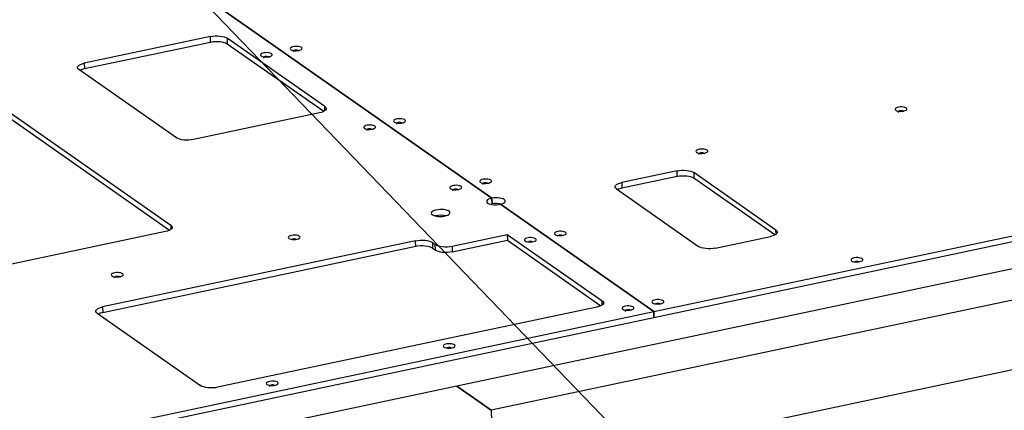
# Model space of a CAD drawing. Header units: millimetres. Extents: x 5 to 589, y 5 to 415.
# Tile 11 of 62: x 134 to 174, y 88 to 104. Entities that reach past the tile are written whole.
import ezdxf

# ---------------------------------------------------------------- set-up
doc = ezdxf.new("R2010")
doc.units = ezdxf.units.MM
doc.layers.add('TRAIT-FORT', color=4, linetype='Continuous', lineweight=25)
doc.dimstyles.new('SLDDIMSTYLE4', dxfattribs={"dimtxt": 0.18, "dimasz": 2, "dimexe": 0, "dimexo": 0.0625, "dimgap": 0, "dimtad": 0, "dimtih": 1, "dimtoh": 1, "dimdec": 0, "dimrnd": 1e-09, "dimzin": 0, "dimdsep": 46, "dimtxsty": 'Standard', "dimblk1": 'NONE', "dimblk2": 'NONE', "dimsah": 1, "dimcen": 0.09, "dimadec": 0, "dimazin": 0, "dimtfac": 2, "dimtdec": 0, "dimtofl": 0, "dimtmove": 0, "dimatfit": 3, "dimldrblk": 'NONE', "dimfxl": 0, "dimfrac": 2, "dimtolj": 1, "dimtzin": 0, "dimarcsym": 0})

# ---------------------------------------------------------------- blocks, each defined once
blk = doc.blocks.new('_None')

msp = doc.modelspace()

# ---------------------------------------------------------------- linework, layer by layer
at = {"layer": 'TRAIT-FORT', "color": 4, "linetype": 'Continuous', "lineweight": 25}
for p, q in [((134.23345, 109.66942), (153.07632, 96.46799)), ((153.07632, 96.46799), (134.23345, 109.66942)), ((128.66991, 103.45148), (140.1875, 95.38219)), ((128.67469, 103.21956), (140.14427, 95.1839)), ((141.77991, 102.95601), (136.72203, 101.88685)), ((141.78469, 102.72409), (136.72681, 101.65493)), ((141.78469, 102.72409), (141.77991, 102.95601)), ((146.36992, 100.14485), (142.45394, 102.88841)), ((142.45394, 102.88841), (142.45872, 102.65649)), ((146.32669, 99.94656), (142.45872, 102.65649)), ((140.42468, 98.88812), (136.5087, 101.63168)), ((136.72203, 101.88685), (136.72681, 101.65493)), ((208.01687, 100.83353), (151.67026, 88.92273)), ((146.3734, 99.97564), (146.36992, 100.14485)), ((146.15659, 99.88968), (141.09871, 98.82052)), ((209.39898, 99.86521), (153.05237, 87.95441)), ((160.50474, 97.56565), (158.28637, 97.09672)), ((160.50952, 97.33373), (158.29115, 96.8648)), ((160.50952, 97.33373), (160.50474, 97.56565)), ((164.47279, 95.19024), (161.17876, 97.49805)), ((161.17876, 97.49805), (161.18354, 97.26613)), ((164.42956, 94.99195), (161.18354, 97.26613)), ((209.45634, 97.0821), (153.10974, 85.1713)), ((158.07305, 96.84155), (161.36708, 94.53374)), ((158.28637, 97.09672), (158.29115, 96.8648)), ((159.57215, 91.91698), (184.41788, 97.16898)), ((159.57693, 91.68505), (184.42267, 96.93706)), ((153.07632, 96.46799), (153.0811, 96.23606)), ((153.0811, 96.23606), (153.07632, 96.46799)), ((153.03095, 96.22439), (153.0811, 96.23606)), ((153.0811, 96.23606), (153.0811, 96.23607)), ((153.42165, 96.22605), (159.57214, 91.91698)), ((159.57215, 91.91698), (153.42166, 96.22605)), ((153.42166, 96.22605), (153.42166, 96.22604)), ((140.1875, 95.38219), (140.19098, 95.21298)), ((139.97417, 95.12702), (124.44558, 91.84452)), ((151.47673, 94.54386), (153.6951, 95.01278)), ((153.6951, 95.01278), (157.49591, 92.34992)), ((153.6951, 95.01278), (153.69988, 94.78086)), ((162.0411, 94.46614), (164.25947, 94.93506)), ((164.47628, 95.02103), (164.47279, 95.19024)), ((150.0135, 94.75975), (137.45753, 92.10561)), ((150.01828, 94.52782), (137.46231, 91.87368)), ((150.01828, 94.52782), (150.0135, 94.75975)), ((150.68753, 94.69215), (150.80271, 94.61146)), ((150.68753, 94.69215), (150.69231, 94.46022)), ((150.69231, 94.46022), (150.80749, 94.37953)), ((150.80749, 94.37953), (150.80271, 94.61146)), ((151.47673, 94.54386), (151.48151, 94.31193)), ((151.48151, 94.31193), (153.69988, 94.78086)), ((153.69988, 94.78086), (157.45268, 92.15163)), ((137.45753, 92.10561), (137.46231, 91.87368)), ((157.28258, 92.09475), (142.06456, 88.87789)), ((157.49939, 92.18071), (157.49591, 92.34992)), ((104.11289, 80.19375), (159.57214, 91.91698)), ((104.11767, 79.96182), (159.57692, 91.68505)), ((137.24421, 91.85044), (141.39054, 88.94549)), ((159.57692, 91.68505), (159.57214, 91.91698)), ((159.57215, 91.91698), (159.57693, 91.68505)), ((159.57693, 91.68505), (159.57692, 91.68505)), ((151.66982, 88.92263), (72.91812, 72.27574)), ((153.05193, 87.95432), (151.66982, 88.92263)), ((151.67026, 88.92273), (151.67027, 88.92232)), ((151.67026, 88.92273), (153.05237, 87.95441)), ((153.05237, 87.95441), (153.10974, 85.1713))]:
    msp.add_line(p, q, dxfattribs=at)
at = {"layer": 'TRAIT-FORT', "color": 4, "linetype": 'Continuous', "lineweight": 25, "flags": 128}
for points in [[(141.77991, 102.95601), (141.87089, 102.97121), (141.96723, 102.97962), (142.06522, 102.98092), (142.1611, 102.97506), (142.25119, 102.96227), (142.33201, 102.94303), (142.40047, 102.91809), (142.45394, 102.88841)], [(142.45872, 102.65649), (142.40525, 102.68617), (142.33679, 102.71111), (142.25597, 102.73034), (142.16588, 102.74313), (142.07, 102.74899), (141.97201, 102.74769), (141.87567, 102.73928), (141.78469, 102.72409)], [(145.01225, 102.43131), (145.04959, 102.41228), (145.09978, 102.39796), (145.15912, 102.38942), (145.22319, 102.3873), (145.28725, 102.39174), (145.34654, 102.40241), (145.39667, 102.41854), (145.43392, 102.43892), (145.45552, 102.46203), (145.45989, 102.48617), (145.44668, 102.50955), (145.41688, 102.53043), (145.3727, 102.54725), (145.31742, 102.55879), (145.25514, 102.56417), (145.19047, 102.563), (145.12822, 102.55537), (145.07299, 102.54185), (145.02889, 102.52342), (144.99918, 102.50147), (144.98608, 102.47762), (144.99054, 102.45364), (145.01225, 102.43131)], [(145.34522, 102.36932), (145.34477, 102.37282), (145.33172, 102.38936), (145.30246, 102.40247), (145.26144, 102.41015), (145.21491, 102.41125), (145.16996, 102.40558), (145.13342, 102.39402), (145.11086, 102.37832), (145.10571, 102.36088), (145.11575, 102.34661)], [(143.81433, 102.17808), (143.85167, 102.15905), (143.90186, 102.14474), (143.9612, 102.1362), (144.02527, 102.13407), (144.08933, 102.13851), (144.14862, 102.14919), (144.19875, 102.16532), (144.236, 102.18569), (144.2576, 102.20881), (144.26197, 102.23295), (144.24876, 102.25633), (144.21896, 102.2772), (144.17478, 102.29403), (144.1195, 102.30557), (144.05722, 102.31095), (143.99255, 102.30978), (143.9303, 102.30215), (143.87507, 102.28862), (143.83097, 102.2702), (143.80126, 102.24825), (143.78816, 102.2244), (143.79262, 102.20042), (143.81433, 102.17808)], [(144.1473, 102.1161), (144.14685, 102.1196), (144.1338, 102.13614), (144.10454, 102.14924), (144.06352, 102.15693), (144.01699, 102.15802), (143.97204, 102.15236), (143.9355, 102.1408), (143.91294, 102.1251), (143.90779, 102.10765), (143.91783, 102.09339)], [(136.5087, 101.63168), (136.47229, 101.66497), (136.45433, 101.70058), (136.4555, 101.73715), (136.47577, 101.77327), (136.51436, 101.80755), (136.56977, 101.83868), (136.6399, 101.86546), (136.72203, 101.88685)], [(146.36992, 100.14485), (146.40633, 100.11157), (146.4243, 100.07595), (146.42312, 100.03939), (146.40285, 100.00327), (146.36426, 99.96898), (146.30885, 99.93786), (146.23872, 99.91108), (146.15659, 99.88968)], [(169.27718, 99.99771), (169.31451, 99.97868), (169.36471, 99.96436), (169.42405, 99.95582), (169.48812, 99.9537), (169.55218, 99.95814), (169.61147, 99.96882), (169.6616, 99.98494), (169.69885, 100.00532), (169.72045, 100.02843), (169.72481, 100.05257), (169.71161, 100.07595), (169.68181, 100.09683), (169.63763, 100.11366), (169.58235, 100.12519), (169.52007, 100.13057), (169.4554, 100.12941), (169.39314, 100.12177), (169.33792, 100.10825), (169.29382, 100.08982), (169.26411, 100.06787), (169.25101, 100.04402), (169.25547, 100.02004), (169.27718, 99.99771)], [(169.61015, 99.93572), (169.6097, 99.93922), (169.59665, 99.95576), (169.56739, 99.96887), (169.52637, 99.97655), (169.47984, 99.97765), (169.43489, 99.97198), (169.39835, 99.96042), (169.37578, 99.94472), (169.37064, 99.92728), (169.38068, 99.91301)], [(149.15858, 99.52636), (149.19592, 99.50733), (149.24611, 99.49302), (149.30545, 99.48448), (149.36952, 99.48235), (149.43358, 99.48679), (149.49287, 99.49747), (149.543, 99.5136), (149.58025, 99.53397), (149.60186, 99.55709), (149.60622, 99.58123), (149.59301, 99.6046), (149.56321, 99.62548), (149.51903, 99.64231), (149.46375, 99.65384), (149.40147, 99.65923), (149.3368, 99.65806), (149.27455, 99.65043), (149.21932, 99.6369), (149.17522, 99.61848), (149.14552, 99.59653), (149.13241, 99.57268), (149.13688, 99.5487), (149.15858, 99.52636)], [(147.96066, 99.27314), (147.998, 99.25411), (148.04819, 99.23979), (148.10753, 99.23126), (148.1716, 99.22913), (148.23566, 99.23357), (148.29495, 99.24425), (148.34508, 99.26037), (148.38233, 99.28075), (148.40394, 99.30387), (148.4083, 99.32801), (148.39509, 99.35138), (148.36529, 99.37226), (148.32111, 99.38909), (148.26583, 99.40062), (148.20355, 99.40601), (148.13888, 99.40484), (148.07663, 99.39721), (148.0214, 99.38368), (147.9773, 99.36526), (147.9476, 99.34331), (147.93449, 99.31946), (147.93896, 99.29547), (147.96066, 99.27314)], [(148.29363, 99.21116), (148.29319, 99.21466), (148.28014, 99.23119), (148.25087, 99.2443), (148.20986, 99.25199), (148.16333, 99.25308), (148.11837, 99.24741), (148.08183, 99.23585), (148.05927, 99.22015), (148.05412, 99.20271), (148.06416, 99.18845)], [(149.49155, 99.46438), (149.49111, 99.46788), (149.47806, 99.48441), (149.44879, 99.49752), (149.40778, 99.50521), (149.36125, 99.5063), (149.31629, 99.50064), (149.27975, 99.48907), (149.25719, 99.47338), (149.25204, 99.45593), (149.26208, 99.44167)], [(141.09871, 98.82052), (141.00773, 98.80533), (140.91139, 98.79692), (140.8134, 98.79562), (140.71752, 98.80148), (140.62743, 98.81427), (140.54661, 98.8335), (140.47815, 98.85844), (140.42468, 98.88812)], [(161.29105, 98.30956), (161.32838, 98.29053), (161.37858, 98.27622), (161.43791, 98.26768), (161.50198, 98.26555), (161.56604, 98.26999), (161.62534, 98.28067), (161.67547, 98.2968), (161.71271, 98.31717), (161.73432, 98.34029), (161.73868, 98.36443), (161.72547, 98.38781), (161.69567, 98.40868), (161.6515, 98.42551), (161.59622, 98.43704), (161.53393, 98.44243), (161.46927, 98.44126), (161.40701, 98.43363), (161.35179, 98.4201), (161.30769, 98.40168), (161.27798, 98.37973), (161.26488, 98.35588), (161.26934, 98.3319), (161.29105, 98.30956)], [(161.62401, 98.24758), (161.62357, 98.25108), (161.61052, 98.26761), (161.58126, 98.28072), (161.54024, 98.28841), (161.49371, 98.2895), (161.44875, 98.28384), (161.41221, 98.27228), (161.38965, 98.25658), (161.38451, 98.23913), (161.39454, 98.22487)], [(160.50474, 97.56565), (160.59572, 97.58085), (160.69206, 97.58926), (160.79005, 97.59056), (160.88593, 97.5847), (160.97601, 97.57191), (161.05684, 97.55267), (161.1253, 97.52774), (161.17876, 97.49805)], [(152.61386, 97.10557), (152.65119, 97.08654), (152.70139, 97.07223), (152.76072, 97.06369), (152.8248, 97.06156), (152.88885, 97.066), (152.94815, 97.07668), (152.99828, 97.09281), (153.03553, 97.11318), (153.05713, 97.1363), (153.06149, 97.16044), (153.04828, 97.18382), (153.01849, 97.20469), (152.97431, 97.22152), (152.91903, 97.23306), (152.85675, 97.23844), (152.79208, 97.23727), (152.72982, 97.22964), (152.6746, 97.21611), (152.6305, 97.19769), (152.60079, 97.17574), (152.58769, 97.15189), (152.59215, 97.12791), (152.61386, 97.10557)], [(161.18354, 97.26613), (161.13008, 97.29581), (161.06162, 97.32075), (160.9808, 97.33998), (160.89071, 97.35277), (160.79483, 97.35863), (160.69684, 97.35733), (160.6005, 97.34892), (160.50952, 97.33373)], [(151.41594, 96.85235), (151.45327, 96.83332), (151.50347, 96.81901), (151.5628, 96.81047), (151.62688, 96.80834), (151.69093, 96.81278), (151.75023, 96.82346), (151.80036, 96.83959), (151.83761, 96.85996), (151.85921, 96.88308), (151.86357, 96.90722), (151.85036, 96.9306), (151.82057, 96.95147), (151.77639, 96.9683), (151.72111, 96.97984), (151.65883, 96.98522), (151.59416, 96.98405), (151.5319, 96.97642), (151.47668, 96.96289), (151.43258, 96.94447), (151.40287, 96.92252), (151.38977, 96.89867), (151.39423, 96.87469), (151.41594, 96.85235)], [(151.7489, 96.79037), (151.74846, 96.79387), (151.73541, 96.8104), (151.70615, 96.82351), (151.66513, 96.8312), (151.6186, 96.83229), (151.57365, 96.82663), (151.53711, 96.81507), (151.51454, 96.79937), (151.5094, 96.78192), (151.51944, 96.76766)], [(152.94682, 97.04359), (152.94638, 97.04709), (152.93333, 97.06363), (152.90407, 97.07673), (152.86305, 97.08442), (152.81652, 97.08551), (152.77157, 97.07985), (152.73503, 97.06829), (152.71246, 97.05259), (152.70732, 97.03514), (152.71736, 97.02088)], [(158.07305, 96.84155), (158.03663, 96.87484), (158.01867, 96.91045), (158.01984, 96.94702), (158.04011, 96.98314), (158.0787, 97.01742), (158.13412, 97.04855), (158.20424, 97.07533), (158.28637, 97.09672)], [(153.07632, 96.46799), (153.00369, 96.44971), (152.9433, 96.42594), (152.89832, 96.39793), (152.87109, 96.36712), (152.86304, 96.33515), (152.87459, 96.30367), (152.90514, 96.27433), (152.95308, 96.24868), (153.01592, 96.22804), (153.09036, 96.2135), (153.17252, 96.20582), (153.25809, 96.2054), (153.34261, 96.21226), (153.42165, 96.22605)], [(153.42166, 96.22605), (153.48845, 96.24509), (153.5432, 96.26892), (153.58328, 96.29639), (153.60677, 96.32618), (153.61253, 96.35686), (153.6003, 96.38695), (153.57065, 96.41501), (153.52502, 96.43969), (153.46559, 96.45981), (153.39522, 96.47439), (153.31729, 96.48275), (153.23555, 96.48446), (153.15392, 96.47947), (153.07632, 96.46799)], [(150.68677, 95.8054), (150.73169, 95.78103), (150.79007, 95.76108), (150.85917, 95.7465), (150.93578, 95.73796), (151.0163, 95.73586), (151.09697, 95.7403), (151.17402, 95.75107), (151.24385, 95.76768), (151.30318, 95.78934), (151.34926, 95.81503), (151.37991, 95.84357), (151.39372, 95.87361), (151.39003, 95.90375), (151.36901, 95.93258), (151.33165, 95.95876), (151.2797, 95.98105), (151.21558, 95.99842), (151.14229, 96.01005), (151.06327, 96.0154), (150.9822, 96.01422), (150.90287, 96.00657), (150.829, 95.9928), (150.76404, 95.97355), (150.71102, 95.94974), (150.67243, 95.92246), (150.65007, 95.893), (150.64498, 95.86273), (150.65741, 95.83307), (150.68677, 95.8054)], [(140.1875, 95.38219), (140.22391, 95.34891), (140.24187, 95.31329), (140.2407, 95.27673), (140.22043, 95.24061), (140.18184, 95.20632), (140.12643, 95.1752), (140.0563, 95.14842), (139.97417, 95.12702)], [(144.93057, 94.85121), (144.9679, 94.83218), (145.0181, 94.81786), (145.07743, 94.80933), (145.1415, 94.8072), (145.20556, 94.81164), (145.26485, 94.82232), (145.31498, 94.83844), (145.35223, 94.85882), (145.37384, 94.88194), (145.3782, 94.90608), (145.36499, 94.92945), (145.33519, 94.95033), (145.29102, 94.96716), (145.23574, 94.97869), (145.17345, 94.98407), (145.10879, 94.98291), (145.04653, 94.97528), (144.99131, 94.96175), (144.9472, 94.94333), (144.9175, 94.92138), (144.90439, 94.89752), (144.90886, 94.87354), (144.93057, 94.85121)], [(154.41051, 94.75434), (154.44785, 94.73531), (154.49804, 94.72099), (154.55738, 94.71245), (154.62145, 94.71033), (154.68551, 94.71477), (154.7448, 94.72545), (154.79493, 94.74157), (154.83218, 94.76195), (154.85379, 94.78506), (154.85815, 94.8092), (154.84494, 94.83258), (154.81514, 94.85346), (154.77096, 94.87029), (154.71568, 94.88182), (154.6534, 94.8872), (154.58873, 94.88604), (154.52648, 94.8784), (154.47125, 94.86488), (154.42715, 94.84645), (154.39745, 94.8245), (154.38434, 94.80065), (154.38881, 94.77667), (154.41051, 94.75434)], [(155.60843, 95.00756), (155.64577, 94.98853), (155.69596, 94.97421), (155.7553, 94.96568), (155.81937, 94.96355), (155.88343, 94.96799), (155.94272, 94.97867), (155.99285, 94.99479), (156.0301, 95.01517), (156.05171, 95.03829), (156.05607, 95.06243), (156.04286, 95.0858), (156.01306, 95.10668), (155.96888, 95.12351), (155.9136, 95.13504), (155.85132, 95.14042), (155.78665, 95.13926), (155.7244, 95.13163), (155.66917, 95.1181), (155.62507, 95.09968), (155.59537, 95.07772), (155.58226, 95.05387), (155.58673, 95.02989), (155.60843, 95.00756)], [(164.47279, 95.19024), (164.50921, 95.15695), (164.52717, 95.12134), (164.526, 95.08477), (164.50573, 95.04865), (164.46714, 95.01437), (164.41172, 94.98324), (164.3416, 94.95646), (164.25947, 94.93506)], [(150.0135, 94.75975), (150.10449, 94.77494), (150.20083, 94.78335), (150.29882, 94.78465), (150.3947, 94.7788), (150.48478, 94.766), (150.56561, 94.74677), (150.63407, 94.72183), (150.68753, 94.69215)], [(150.69231, 94.46022), (150.63885, 94.4899), (150.57039, 94.51484), (150.48956, 94.53408), (150.39948, 94.54687), (150.3036, 94.55273), (150.20561, 94.55143), (150.10927, 94.54302), (150.01828, 94.52782)], [(150.80271, 94.61146), (150.85617, 94.58177), (150.92463, 94.55683), (151.00546, 94.5376), (151.09554, 94.52481), (151.19142, 94.51895), (151.28941, 94.52025), (151.38575, 94.52866), (151.47673, 94.54386)], [(162.0411, 94.46614), (161.95012, 94.45094), (161.85378, 94.44253), (161.75579, 94.44123), (161.65991, 94.44709), (161.56982, 94.45988), (161.489, 94.47911), (161.42054, 94.50405), (161.36708, 94.53374)], [(151.48151, 94.31193), (151.39053, 94.29673), (151.29419, 94.28832), (151.1962, 94.28702), (151.10032, 94.29288), (151.01024, 94.30567), (150.92941, 94.32491), (150.86095, 94.34985), (150.80749, 94.37953)], [(167.51054, 93.95214), (167.54788, 93.93311), (167.59808, 93.9188), (167.65741, 93.91026), (167.72148, 93.90813), (167.78554, 93.91257), (167.84483, 93.92325), (167.89496, 93.93938), (167.93221, 93.95976), (167.95382, 93.98287), (167.95818, 94.00701), (167.94497, 94.03039), (167.91517, 94.05126), (167.87099, 94.06809), (167.81571, 94.07963), (167.75343, 94.08501), (167.68876, 94.08384), (167.62651, 94.07621), (167.57128, 94.06268), (167.52718, 94.04426), (167.49748, 94.02231), (167.48437, 93.99846), (167.48884, 93.97448), (167.51054, 93.95214)], [(137.83178, 93.35064), (137.86912, 93.33161), (137.91931, 93.31729), (137.97865, 93.30875), (138.04272, 93.30662), (138.10678, 93.31107), (138.16607, 93.32174), (138.2162, 93.33787), (138.25345, 93.35825), (138.27506, 93.38136), (138.27942, 93.4055), (138.26621, 93.42888), (138.23641, 93.44976), (138.19223, 93.46658), (138.13695, 93.47812), (138.07467, 93.4835), (138.01, 93.48233), (137.94775, 93.4747), (137.89252, 93.46117), (137.84842, 93.44275), (137.81872, 93.4208), (137.80561, 93.39695), (137.81008, 93.37297), (137.83178, 93.35064)], [(138.16475, 93.28865), (138.16431, 93.29215), (138.15125, 93.30869), (138.12199, 93.3218), (138.08097, 93.32948), (138.03445, 93.33058), (137.98949, 93.32491), (137.95295, 93.31335), (137.93039, 93.29765), (137.92524, 93.28021), (137.93528, 93.26594)], [(137.24421, 91.85044), (137.20779, 91.88372), (137.18983, 91.91934), (137.191, 91.9559), (137.21127, 91.99202), (137.24986, 92.02631), (137.30528, 92.05743), (137.3754, 92.08421), (137.45753, 92.10561)], [(157.49591, 92.34992), (157.53232, 92.31663), (157.55029, 92.28102), (157.54911, 92.24445), (157.52884, 92.20833), (157.49025, 92.17405), (157.43484, 92.14292), (157.36471, 92.11614), (157.28258, 92.09475)], [(158.32649, 92.01078), (158.36383, 91.99175), (158.41402, 91.97743), (158.47336, 91.9689), (158.53743, 91.96677), (158.60149, 91.97121), (158.66078, 91.98189), (158.71091, 91.99801), (158.74816, 92.01839), (158.76977, 92.0415), (158.77413, 92.06565), (158.76092, 92.08902), (158.73112, 92.1099), (158.68694, 92.12673), (158.63166, 92.13826), (158.56938, 92.14364), (158.50471, 92.14248), (158.44246, 92.13485), (158.38723, 92.12132), (158.34313, 92.10289), (158.31343, 92.08094), (158.30032, 92.05709), (158.30479, 92.03311), (158.32649, 92.01078)], [(159.52441, 92.264), (159.56175, 92.24497), (159.61194, 92.23065), (159.67128, 92.22212), (159.73535, 92.21999), (159.79941, 92.22443), (159.8587, 92.23511), (159.90883, 92.25123), (159.94608, 92.27161), (159.96769, 92.29473), (159.97205, 92.31887), (159.95884, 92.34224), (159.92904, 92.36312), (159.88486, 92.37995), (159.82958, 92.39148), (159.7673, 92.39687), (159.70263, 92.3957), (159.64038, 92.38807), (159.58515, 92.37454), (159.54105, 92.35612), (159.51135, 92.33417), (159.49824, 92.31032), (159.50271, 92.28633), (159.52441, 92.264)], [(158.65946, 91.94879), (158.65902, 91.95229), (158.64596, 91.96883), (158.6167, 91.98194), (158.57568, 91.98963), (158.52916, 91.99072), (158.4842, 91.98505), (158.44766, 91.97349), (158.4251, 91.95779), (158.41995, 91.94035), (158.42999, 91.92608)], [(151.15006, 90.49379), (151.1874, 90.47476), (151.23759, 90.46045), (151.29693, 90.45191), (151.361, 90.44978), (151.42506, 90.45422), (151.48435, 90.4649), (151.53448, 90.48103), (151.57173, 90.5014), (151.59334, 90.52452), (151.5977, 90.54866), (151.58449, 90.57204), (151.55469, 90.59291), (151.51051, 90.60974), (151.45523, 90.62127), (151.39295, 90.62666), (151.32828, 90.62549), (151.26603, 90.61786), (151.2108, 90.60433), (151.1667, 90.58591), (151.137, 90.56396), (151.12389, 90.54011), (151.12836, 90.51613), (151.15006, 90.49379)], [(142.06456, 88.87789), (141.97358, 88.8627), (141.87724, 88.85429), (141.77925, 88.85299), (141.68337, 88.85885), (141.59329, 88.87164), (141.51246, 88.89087), (141.444, 88.91581), (141.39054, 88.94549)], [(144.05128, 88.99322), (144.08861, 88.97419), (144.13881, 88.95987), (144.19814, 88.95134), (144.26222, 88.94921), (144.32627, 88.95365), (144.38557, 88.96433), (144.4357, 88.98045), (144.47295, 89.00083), (144.49455, 89.02395), (144.49891, 89.04809), (144.4857, 89.07146), (144.45591, 89.09234), (144.41173, 89.10917), (144.35645, 89.1207), (144.29417, 89.12608), (144.2295, 89.12492), (144.16724, 89.11729), (144.11202, 89.10376), (144.06792, 89.08534), (144.03821, 89.06338), (144.02511, 89.03953), (144.02957, 89.01555), (144.05128, 88.99322)], [(144.38424, 88.93123), (144.3838, 88.93473), (144.37075, 88.95127), (144.34149, 88.96438), (144.30047, 88.97207), (144.25394, 88.97316), (144.20899, 88.96749), (144.17245, 88.95593), (144.14988, 88.94023), (144.14474, 88.92279), (144.15478, 88.90852)]]:
    msp.add_lwpolyline(points, dxfattribs=at)
at = {"layer": 'TRAIT-FORT', "color": 4, "linetype": 'Continuous', "lineweight": 25}
for centre, radius, start, end in [((136.84742, 101.01151), 0.65462, 100.617096, 116.364419), ((158.41176, 96.22138), 0.65462, 100.617096, 116.364419), ((153.25792, 95.33214), 0.92106, 77.98711, 101.067664), ((151.04008, 94.87847), 0.90602, 77.819187, 104.542432), ((145.14818, 94.56249), 0.26976, 73.656459, 108.705621), ((155.8263, 94.70631), 0.28186, 75.203972, 107.158212), ((154.62854, 94.44564), 0.28924, 77.328414, 105.033982), ((167.72801, 93.67038), 0.26296, 71.78387, 110.578008), ((159.74181, 91.98582), 0.25947, 70.849425, 111.512352), ((137.58292, 91.23027), 0.65462, 100.617096, 116.364419), ((151.36716, 90.23022), 0.24572, 69.01737, 113.344308)]:
    msp.add_arc(centre, radius, start, end, dxfattribs=at)

# ---------------------------------------------------------------- leaders
at = {"color": 7, "linetype": 'Continuous', "lineweight": 18, "has_arrowhead": 0}
msp.add_leader([(104.71222, 142.58649), (164.84516, 80.11113)], dimstyle='SLDDIMSTYLE4', dxfattribs=at)

doc.saveas('drawing.dxf')
